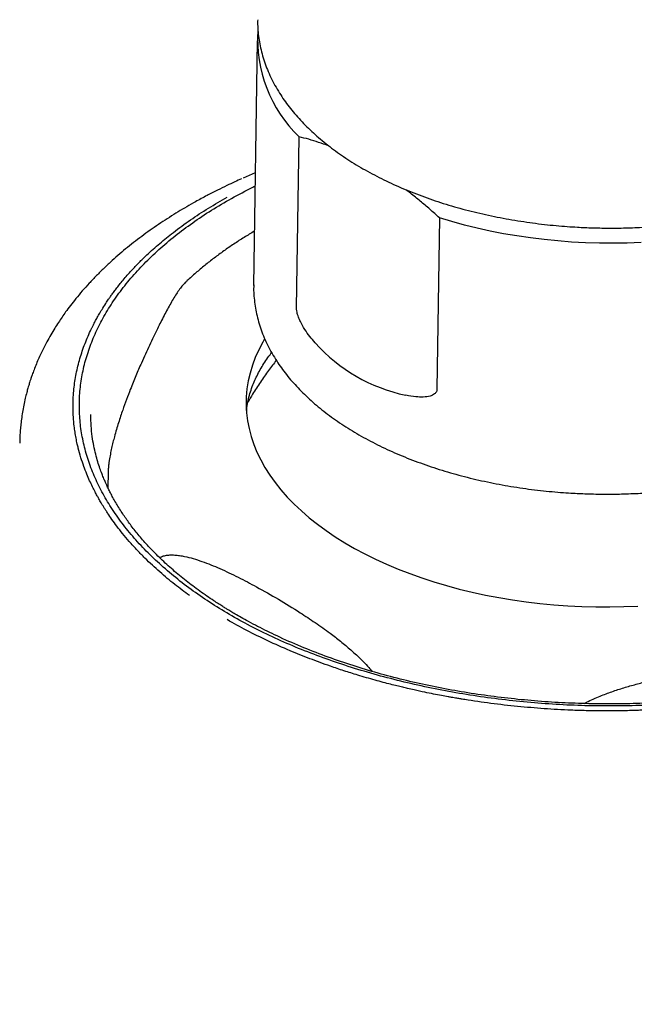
# Model space of a CAD drawing. Header units: millimetres. Extents: x 8 to 1762, y 12 to 2754.
# Tile 9 of 38: x 1279 to 1301, y 1124 to 1158. Entities that reach past the tile are written whole.
import ezdxf

# ---------------------------------------------------------------- set-up
doc = ezdxf.new("R2010")
doc.units = ezdxf.units.MM

msp = doc.modelspace()

# ---------------------------------------------------------------- linework, layer by layer
at = {"color": 7, "linetype": 'Continuous', "lineweight": 30}
for p, q in [((1287.5, 1157.116), (1287.373, 1148.675)), ((1288.855, 1147.888), (1288.944, 1153.806)), ((1287.431, 1152.559), (1287.008, 1152.38)), ((1293.792, 1151.007), (1293.703, 1145.09)), ((1281.748, 1144.21), (1281.749, 1144.224)), ((1279.303, 1143.234), (1279.304, 1143.244)), ((1282.347, 1142.227), (1282.339, 1141.693))]:
    msp.add_line(p, q, dxfattribs=at)
at = {"color": 7, "linetype": 'Continuous', "lineweight": 30, "flags": 128}
for points in [[(1300.754, 1150.155), (1300.276, 1150.137), (1299.796, 1150.129), (1299.316, 1150.133), (1298.836, 1150.148), (1298.357, 1150.173), (1297.879, 1150.209), (1297.405, 1150.256), (1296.934, 1150.314), (1296.467, 1150.382), (1296.004, 1150.461), (1295.548, 1150.55), (1295.097, 1150.649), (1294.654, 1150.759), (1294.219, 1150.878), (1293.792, 1151.007)], [(1287.751, 1146.828), (1287.687, 1146.718), (1287.549, 1146.455), (1287.43, 1146.19), (1287.33, 1145.922), (1287.248, 1145.651), (1287.186, 1145.379), (1287.142, 1145.105), (1287.118, 1144.831), (1287.113, 1144.556), (1287.128, 1144.28), (1287.162, 1144.006), (1287.215, 1143.732), (1287.287, 1143.459), (1287.378, 1143.188), (1287.488, 1142.918), (1287.617, 1142.652), (1287.764, 1142.388), (1287.929, 1142.128), (1288.113, 1141.871), (1288.314, 1141.619), (1288.532, 1141.371), (1288.768, 1141.128), (1289.02, 1140.891), (1289.289, 1140.659), (1289.573, 1140.433), (1289.873, 1140.213), (1290.188, 1140.001), (1290.517, 1139.795), (1290.86, 1139.597), (1291.216, 1139.407), (1291.585, 1139.225), (1291.967, 1139.051), (1292.36, 1138.886), (1292.764, 1138.729), (1293.178, 1138.582), (1293.602, 1138.444), (1294.035, 1138.316), (1294.477, 1138.197), (1294.926, 1138.089), (1295.382, 1137.99), (1295.844, 1137.902), (1296.312, 1137.825), (1296.784, 1137.757), (1297.261, 1137.701), (1297.741, 1137.655), (1298.223, 1137.62), (1298.707, 1137.596), (1299.192, 1137.583), (1299.677, 1137.581), (1300.161, 1137.59), (1300.644, 1137.609)]]:
    msp.add_lwpolyline(points, dxfattribs=at)
at = {"color": 7, "linetype": 'Continuous', "lineweight": 30}
msp.add_arc((1292.144, 1157.157), 4.634, 176.0302, 226.3135, dxfattribs=at)
msp.add_ellipse((1299.546, 1160.148), major_axis=(8.706, 14.566), ratio=0.577335, start_param=2.964303, end_param=3.336419, dxfattribs=at)
for points, knots in [([(1300.115, 1198.075), (1299.623, 1198.081), (1298.929, 1198.091), (1297.899, 1198.097), (1297.011, 1198.1), (1295.95, 1198.099), (1294.832, 1198.091), (1293.66, 1198.078), (1292.447, 1198.057), (1291.204, 1198.028), (1289.936, 1197.992), (1288.65, 1197.948), (1287.348, 1197.895), (1286.034, 1197.834), (1284.709, 1197.764), (1283.377, 1197.685), (1282.038, 1197.598), (1280.693, 1197.502), (1279.344, 1197.397), (1277.992, 1197.283), (1276.638, 1197.161), (1275.281, 1197.029), (1273.924, 1196.888), (1272.566, 1196.738), (1271.208, 1196.579), (1269.85, 1196.412), (1268.494, 1196.235), (1267.139, 1196.049), (1265.785, 1195.854), (1264.434, 1195.65), (1263.086, 1195.437), (1261.74, 1195.215), (1260.397, 1194.984), (1259.058, 1194.744), (1257.722, 1194.496), (1256.39, 1194.238), (1255.063, 1193.971), (1253.74, 1193.696), (1252.422, 1193.412), (1251.109, 1193.119), (1249.802, 1192.817), (1248.499, 1192.506), (1247.203, 1192.187), (1245.912, 1191.859), (1244.628, 1191.522), (1243.35, 1191.177), (1242.079, 1190.823), (1240.814, 1190.461), (1239.557, 1190.09), (1238.306, 1189.711), (1237.063, 1189.324), (1235.828, 1188.928), (1234.601, 1188.524), (1233.381, 1188.111), (1232.17, 1187.691), (1230.967, 1187.262), (1229.773, 1186.825), (1228.587, 1186.38), (1227.41, 1185.927), (1226.243, 1185.467), (1225.084, 1184.998), (1223.935, 1184.522), (1222.796, 1184.038), (1221.666, 1183.546), (1220.546, 1183.046), (1219.436, 1182.54), (1218.337, 1182.025), (1217.248, 1181.503), (1216.169, 1180.974), (1215.101, 1180.437), (1214.044, 1179.893), (1212.998, 1179.342), (1211.963, 1178.784), (1210.94, 1178.219), (1209.928, 1177.647), (1208.927, 1177.068), (1207.938, 1176.482), (1206.961, 1175.89), (1205.996, 1175.291), (1205.044, 1174.685), (1204.103, 1174.072), (1203.175, 1173.454), (1202.259, 1172.829), (1201.356, 1172.197), (1200.466, 1171.559), (1199.589, 1170.916), (1198.725, 1170.266), (1197.874, 1169.61), (1197.036, 1168.948), (1196.211, 1168.28), (1195.4, 1167.607), (1194.603, 1166.928), (1193.82, 1166.244), (1193.05, 1165.554), (1192.294, 1164.858), (1191.553, 1164.157), (1190.825, 1163.451), (1190.112, 1162.74), (1189.413, 1162.024), (1188.729, 1161.303), (1188.06, 1160.577), (1187.405, 1159.846), (1186.764, 1159.111), (1186.139, 1158.371), (1185.529, 1157.626), (1184.933, 1156.877), (1184.353, 1156.124), (1183.788, 1155.367), (1183.239, 1154.605), (1182.705, 1153.839), (1182.186, 1153.07), (1181.683, 1152.296), (1181.196, 1151.519), (1180.724, 1150.738), (1180.268, 1149.954), (1179.828, 1149.166), (1179.404, 1148.375), (1178.996, 1147.581), (1178.604, 1146.783), (1178.228, 1145.983), (1177.868, 1145.18), (1177.525, 1144.373), (1177.198, 1143.564), (1176.887, 1142.753), (1176.593, 1141.938), (1176.315, 1141.122), (1176.054, 1140.303), (1175.809, 1139.481), (1175.581, 1138.658), (1175.37, 1137.833), (1175.175, 1137.005), (1174.997, 1136.176), (1174.836, 1135.345), (1174.692, 1134.512), (1174.565, 1133.678), (1174.455, 1132.842), (1174.362, 1132.005), (1174.286, 1131.167), (1174.226, 1130.331), (1174.201, 1129.774), (1174.188, 1129.497)], [0, 0, 0, 0, 0.007609, 0.010745, 0.015947, 0.021359, 0.027173, 0.033248, 0.039526, 0.045963, 0.052526, 0.05919, 0.065938, 0.072757, 0.079634, 0.086563, 0.093535, 0.100545, 0.107588, 0.11466, 0.121759, 0.128881, 0.136025, 0.143187, 0.150366, 0.157561, 0.16477, 0.171992, 0.179225, 0.18647, 0.193726, 0.20099, 0.208263, 0.215545, 0.222834, 0.230129, 0.237432, 0.244741, 0.252055, 0.259375, 0.2667, 0.27403, 0.281364, 0.288703, 0.296046, 0.303392, 0.310742, 0.318096, 0.325453, 0.332812, 0.340175, 0.347541, 0.354909, 0.36228, 0.369653, 0.377029, 0.384407, 0.391787, 0.399169, 0.406553, 0.413939, 0.421326, 0.428715, 0.436106, 0.443499, 0.450893, 0.458288, 0.465685, 0.473083, 0.480483, 0.487884, 0.495286, 0.502689, 0.510093, 0.517499, 0.524905, 0.532313, 0.539721, 0.54713, 0.554541, 0.561952, 0.569364, 0.576776, 0.58419, 0.591604, 0.599019, 0.606435, 0.613851, 0.621268, 0.628685, 0.636103, 0.643521, 0.65094, 0.658359, 0.665779, 0.673199, 0.680619, 0.68804, 0.695461, 0.702882, 0.710304, 0.717725, 0.725147, 0.732569, 0.739991, 0.747413, 0.754835, 0.762257, 0.769679, 0.777101, 0.784524, 0.791946, 0.799368, 0.80679, 0.814212, 0.821635, 0.829057, 0.83648, 0.843903, 0.851326, 0.85875, 0.866174, 0.873599, 0.881024, 0.88845, 0.895878, 0.903306, 0.910736, 0.918167, 0.925601, 0.933036, 0.940473, 0.947913, 0.955355, 0.962801, 0.970249, 0.977702, 0.985158, 0.992618, 1, 1, 1, 1]), ([(1300.102, 1197.207), (1299.613, 1197.214), (1298.924, 1197.223), (1297.903, 1197.23), (1297.024, 1197.232), (1295.973, 1197.23), (1294.868, 1197.223), (1293.708, 1197.209), (1292.508, 1197.188), (1291.278, 1197.16), (1290.025, 1197.123), (1288.752, 1197.079), (1287.465, 1197.026), (1286.165, 1196.965), (1284.855, 1196.895), (1283.538, 1196.816), (1282.213, 1196.729), (1280.884, 1196.633), (1279.55, 1196.528), (1278.213, 1196.415), (1276.874, 1196.292), (1275.533, 1196.161), (1274.192, 1196.02), (1272.849, 1195.871), (1271.507, 1195.712), (1270.166, 1195.545), (1268.825, 1195.368), (1267.486, 1195.183), (1266.149, 1194.988), (1264.814, 1194.785), (1263.482, 1194.573), (1262.152, 1194.351), (1260.826, 1194.121), (1259.504, 1193.882), (1258.185, 1193.634), (1256.87, 1193.377), (1255.56, 1193.112), (1254.254, 1192.837), (1252.953, 1192.554), (1251.658, 1192.262), (1250.367, 1191.961), (1249.083, 1191.652), (1247.804, 1191.334), (1246.531, 1191.007), (1245.265, 1190.672), (1244.005, 1190.328), (1242.752, 1189.976), (1241.505, 1189.615), (1240.266, 1189.246), (1239.034, 1188.869), (1237.81, 1188.483), (1236.594, 1188.09), (1235.385, 1187.688), (1234.184, 1187.277), (1232.992, 1186.859), (1231.809, 1186.433), (1230.634, 1185.999), (1229.467, 1185.556), (1228.31, 1185.106), (1227.162, 1184.649), (1226.024, 1184.183), (1224.895, 1183.71), (1223.776, 1183.229), (1222.666, 1182.74), (1221.567, 1182.245), (1220.478, 1181.741), (1219.399, 1181.231), (1218.33, 1180.713), (1217.273, 1180.187), (1216.226, 1179.655), (1215.19, 1179.116), (1214.166, 1178.569), (1213.152, 1178.016), (1212.15, 1177.455), (1211.16, 1176.888), (1210.181, 1176.315), (1209.214, 1175.734), (1208.259, 1175.147), (1207.317, 1174.554), (1206.386, 1173.954), (1205.468, 1173.348), (1204.562, 1172.735), (1203.669, 1172.116), (1202.789, 1171.492), (1201.922, 1170.861), (1201.067, 1170.224), (1200.226, 1169.581), (1199.398, 1168.933), (1198.584, 1168.279), (1197.783, 1167.619), (1196.995, 1166.954), (1196.221, 1166.283), (1195.461, 1165.607), (1194.715, 1164.926), (1193.983, 1164.239), (1193.265, 1163.548), (1192.561, 1162.851), (1191.872, 1162.15), (1191.197, 1161.443), (1190.536, 1160.732), (1189.89, 1160.016), (1189.259, 1159.296), (1188.643, 1158.571), (1188.041, 1157.842), (1187.454, 1157.108), (1186.883, 1156.37), (1186.327, 1155.629), (1185.786, 1154.883), (1185.26, 1154.133), (1184.749, 1153.379), (1184.254, 1152.621), (1183.775, 1151.86), (1183.311, 1151.095), (1182.863, 1150.327), (1182.431, 1149.555), (1182.014, 1148.78), (1181.613, 1148.002), (1181.229, 1147.221), (1180.86, 1146.437), (1180.508, 1145.649), (1180.171, 1144.859), (1179.851, 1144.066), (1179.548, 1143.271), (1179.26, 1142.473), (1178.989, 1141.672), (1178.735, 1140.869), (1178.497, 1140.064), (1178.275, 1139.257), (1178.071, 1138.448), (1177.882, 1137.636), (1177.711, 1136.823), (1177.557, 1136.008), (1177.419, 1135.191), (1177.298, 1134.373), (1177.194, 1133.553), (1177.109, 1132.732), (1177.055, 1132.138), (1177.035, 1131.818), (1177.032, 1131.772)], [0, 0, 0, 0, 0.007803, 0.011007, 0.016323, 0.021851, 0.027789, 0.033992, 0.040403, 0.046975, 0.053675, 0.060479, 0.067369, 0.07433, 0.081351, 0.088424, 0.095541, 0.102697, 0.109887, 0.117107, 0.124353, 0.131623, 0.138915, 0.146225, 0.153553, 0.160897, 0.168255, 0.175626, 0.18301, 0.190404, 0.197809, 0.205223, 0.212646, 0.220077, 0.227516, 0.234962, 0.242414, 0.249872, 0.257337, 0.264806, 0.272281, 0.27976, 0.287244, 0.294731, 0.302223, 0.309719, 0.317218, 0.32472, 0.332226, 0.339734, 0.347245, 0.354759, 0.362276, 0.369794, 0.377315, 0.384839, 0.392364, 0.399891, 0.40742, 0.414951, 0.422483, 0.430018, 0.437553, 0.44509, 0.452629, 0.460169, 0.46771, 0.475252, 0.482796, 0.490341, 0.497887, 0.505434, 0.512982, 0.520531, 0.528081, 0.535632, 0.543184, 0.550737, 0.55829, 0.565845, 0.5734, 0.580957, 0.588514, 0.596072, 0.603631, 0.611191, 0.618751, 0.626313, 0.633875, 0.641438, 0.649002, 0.656567, 0.664133, 0.671699, 0.679267, 0.686835, 0.694405, 0.701976, 0.709547, 0.71712, 0.724694, 0.732269, 0.739845, 0.747422, 0.755001, 0.762581, 0.770162, 0.777745, 0.78533, 0.792916, 0.800504, 0.808093, 0.815684, 0.823277, 0.830873, 0.83847, 0.846069, 0.853671, 0.861275, 0.868882, 0.876491, 0.884104, 0.891719, 0.899337, 0.906958, 0.914582, 0.92221, 0.929842, 0.937477, 0.945117, 0.95276, 0.960408, 0.96806, 0.975716, 0.983377, 0.991043, 0.998714, 1, 1, 1, 1]), ([(1287.512, 1157.846), (1287.512, 1157.815), (1287.508, 1157.694), (1287.52, 1157.483), (1287.548, 1157.212), (1287.595, 1156.939), (1287.659, 1156.667), (1287.743, 1156.394), (1287.845, 1156.121), (1287.966, 1155.849), (1288.106, 1155.578), (1288.26, 1155.318), (1288.425, 1155.07), (1288.599, 1154.835), (1288.787, 1154.603), (1288.989, 1154.376), (1289.205, 1154.153), (1289.434, 1153.936), (1289.677, 1153.723), (1289.932, 1153.516), (1290.199, 1153.314), (1290.478, 1153.119), (1290.768, 1152.93), (1291.07, 1152.747), (1291.382, 1152.571), (1291.705, 1152.401), (1292.037, 1152.239), (1292.378, 1152.084), (1292.728, 1151.936), (1293.087, 1151.795), (1293.453, 1151.662), (1293.827, 1151.537), (1294.208, 1151.42), (1294.595, 1151.311), (1294.987, 1151.21), (1295.385, 1151.117), (1295.786, 1151.033), (1296.192, 1150.957), (1296.599, 1150.89), (1297.008, 1150.831), (1297.415, 1150.781), (1297.814, 1150.74), (1298.194, 1150.709), (1298.524, 1150.688), (1298.818, 1150.673), (1299.101, 1150.662), (1299.299, 1150.658), (1299.404, 1150.656)], [0, 0, 0, 0, 0.008064, 0.031563, 0.055227, 0.079081, 0.103147, 0.127443, 0.151981, 0.176768, 0.201803, 0.227078, 0.249919, 0.272828, 0.295792, 0.318804, 0.341853, 0.364931, 0.38803, 0.411143, 0.434263, 0.457386, 0.480506, 0.503619, 0.526724, 0.549817, 0.572896, 0.595961, 0.61901, 0.642041, 0.665053, 0.688044, 0.711012, 0.733952, 0.756861, 0.779732, 0.802554, 0.825311, 0.847977, 0.870506, 0.89281, 0.914694, 0.935644, 0.954464, 0.968026, 0.983148, 1, 1, 1, 1]), ([(1299.404, 1150.656), (1299.561, 1150.655), (1299.782, 1150.653), (1300.107, 1150.657), (1300.382, 1150.664), (1300.711, 1150.677), (1301.055, 1150.697), (1301.415, 1150.723), (1301.784, 1150.757), (1302.16, 1150.799), (1302.541, 1150.849), (1302.923, 1150.907), (1303.307, 1150.973), (1303.689, 1151.047), (1304.07, 1151.129), (1304.448, 1151.22), (1304.823, 1151.318), (1305.192, 1151.425), (1305.557, 1151.54), (1305.915, 1151.662), (1306.267, 1151.792), (1306.611, 1151.93), (1306.947, 1152.076), (1307.275, 1152.228), (1307.594, 1152.388), (1307.903, 1152.555), (1308.203, 1152.729), (1308.492, 1152.909), (1308.77, 1153.096), (1309.037, 1153.29), (1309.293, 1153.489), (1309.536, 1153.695), (1309.767, 1153.906), (1309.985, 1154.123), (1310.19, 1154.345), (1310.381, 1154.572), (1310.559, 1154.805), (1310.722, 1155.041), (1310.871, 1155.282), (1311.005, 1155.527), (1311.124, 1155.776), (1311.227, 1156.029), (1311.315, 1156.284), (1311.387, 1156.543), (1311.443, 1156.804), (1311.482, 1157.068), (1311.503, 1157.296), (1311.505, 1157.435), (1311.506, 1157.486)], [0, 0, 0, 0, 0.025324, 0.035471, 0.05233, 0.069815, 0.088558, 0.10811, 0.128288, 0.148948, 0.169987, 0.191329, 0.212917, 0.234707, 0.256666, 0.278766, 0.300986, 0.323309, 0.34572, 0.368208, 0.390763, 0.413377, 0.436044, 0.458757, 0.481512, 0.504304, 0.52713, 0.549987, 0.57287, 0.595776, 0.618702, 0.641644, 0.664598, 0.687562, 0.710532, 0.733505, 0.756477, 0.779447, 0.802414, 0.825378, 0.848344, 0.871318, 0.89431, 0.917333, 0.940404, 0.963545, 0.986779, 1, 1, 1, 1]), ([(1289.975, 1153.486), (1289.969, 1153.488), (1289.849, 1153.536), (1289.617, 1153.614), (1289.279, 1153.721), (1289.056, 1153.777), (1288.944, 1153.806)], [0, 0, 0, 0, 0.01665, 0.343369, 0.671476, 1, 1, 1, 1]), ([(1286.951, 1152.355), (1286.874, 1152.321), (1286.703, 1152.244), (1286.427, 1152.113), (1286.107, 1151.956), (1285.745, 1151.771), (1285.496, 1151.635), (1285.364, 1151.562)], [0, 0, 0, 0, 0.139947, 0.309904, 0.509886, 0.739912, 1, 1, 1, 1]), ([(1286.611, 1151.679), (1286.85, 1151.811), (1287.114, 1151.957), (1287.398, 1152.09), (1287.424, 1152.102)], [0, 0, 0, 0, 0.90759, 1, 1, 1, 1]), ([(1293.792, 1151.007), (1293.682, 1151.107), (1293.462, 1151.305), (1293.127, 1151.588), (1292.848, 1151.814), (1292.68, 1151.94), (1292.626, 1151.981)], [0, 0, 0, 0, 0.286859, 0.574065, 0.86242, 1, 1, 1, 1]), ([(1285.153, 1137.978), (1285.069, 1138.039), (1284.896, 1138.164), (1284.642, 1138.36), (1284.385, 1138.567), (1284.127, 1138.788), (1283.869, 1139.021), (1283.612, 1139.267), (1283.343, 1139.542), (1283.086, 1139.825), (1282.85, 1140.106), (1282.653, 1140.358), (1282.484, 1140.589), (1282.36, 1140.769), (1282.272, 1140.904), (1282.212, 1140.998), (1282.158, 1141.086), (1282.109, 1141.167), (1282.066, 1141.241), (1282.019, 1141.323), (1281.962, 1141.425), (1281.888, 1141.563), (1281.8, 1141.737), (1281.704, 1141.942), (1281.603, 1142.177), (1281.501, 1142.442), (1281.401, 1142.741), (1281.329, 1142.998), (1281.284, 1143.189), (1281.259, 1143.303), (1281.238, 1143.407), (1281.219, 1143.51), (1281.202, 1143.613), (1281.188, 1143.715), (1281.165, 1143.888), (1281.143, 1144.129), (1281.131, 1144.437), (1281.136, 1144.739), (1281.161, 1145.114), (1281.225, 1145.564), (1281.347, 1146.087), (1281.516, 1146.604), (1281.665, 1146.961), (1281.757, 1147.156), (1281.776, 1147.194), (1281.793, 1147.23), (1281.814, 1147.272), (1281.838, 1147.321), (1281.867, 1147.376), (1281.91, 1147.459), (1281.973, 1147.575), (1282.06, 1147.727), (1282.168, 1147.905), (1282.277, 1148.074), (1282.373, 1148.217), (1282.451, 1148.328), (1282.531, 1148.438), (1282.627, 1148.565), (1282.738, 1148.707), (1282.866, 1148.864), (1283.007, 1149.028), (1283.149, 1149.185), (1283.284, 1149.33), (1283.414, 1149.464), (1283.547, 1149.596), (1283.779, 1149.818), (1284.122, 1150.125), (1284.623, 1150.53), (1285.182, 1150.938), (1285.799, 1151.344), (1286.238, 1151.596), (1286.455, 1151.721)], [0, 0, 0, 0, 0.015297, 0.031278, 0.04795, 0.065322, 0.083401, 0.102193, 0.121704, 0.145259, 0.164966, 0.183059, 0.199505, 0.214275, 0.221334, 0.227923, 0.23404, 0.239681, 0.244845, 0.249527, 0.256625, 0.26613, 0.278059, 0.292429, 0.308194, 0.326151, 0.346314, 0.368693, 0.377744, 0.384698, 0.391613, 0.398489, 0.405326, 0.412122, 0.418878, 0.439725, 0.460164, 0.480187, 0.499785, 0.534955, 0.570037, 0.604999, 0.639802, 0.643328, 0.645308, 0.647758, 0.650677, 0.654063, 0.657917, 0.662236, 0.671361, 0.682039, 0.694257, 0.709041, 0.718018, 0.724848, 0.732831, 0.74196, 0.752357, 0.763906, 0.776588, 0.789, 0.79923, 0.809422, 0.819577, 0.829694, 0.861236, 0.892382, 0.928912, 0.964804, 1, 1, 1, 1]), ([(1312.008, 1137.017), (1311.766, 1136.886), (1311.283, 1136.626), (1310.51, 1136.265), (1309.706, 1135.93), (1308.87, 1135.622), (1308.004, 1135.341), (1307.11, 1135.088), (1306.191, 1134.864), (1305.249, 1134.67), (1304.288, 1134.506), (1303.311, 1134.373), (1302.321, 1134.271), (1301.323, 1134.201), (1300.321, 1134.163), (1299.319, 1134.157), (1298.317, 1134.183), (1297.316, 1134.243), (1296.319, 1134.335), (1295.33, 1134.459), (1294.355, 1134.613), (1293.395, 1134.797), (1292.451, 1135.011), (1291.529, 1135.254), (1290.633, 1135.524), (1289.763, 1135.821), (1288.922, 1136.145), (1288.114, 1136.494), (1287.346, 1136.867), (1286.617, 1137.264), (1285.928, 1137.684), (1285.279, 1138.126), (1284.672, 1138.589), (1284.109, 1139.071), (1283.595, 1139.569), (1283.131, 1140.081), (1282.719, 1140.606), (1282.359, 1141.142), (1282.052, 1141.688), (1281.799, 1142.244), (1281.601, 1142.807), (1281.458, 1143.375), (1281.372, 1143.947), (1281.343, 1144.519), (1281.37, 1145.091), (1281.455, 1145.66), (1281.598, 1146.226), (1281.796, 1146.785), (1282.048, 1147.335), (1282.354, 1147.876), (1282.713, 1148.406), (1283.123, 1148.924), (1283.583, 1149.427), (1284.093, 1149.915), (1284.652, 1150.387), (1285.259, 1150.84), (1285.908, 1151.274), (1286.377, 1151.544), (1286.611, 1151.679)], [0, 0, 0, 0, 0.017938, 0.035799, 0.05364, 0.071473, 0.089259, 0.10707, 0.124961, 0.142823, 0.160673, 0.178565, 0.196497, 0.214337, 0.232138, 0.249958, 0.267666, 0.28544, 0.303339, 0.321267, 0.339082, 0.356928, 0.374859, 0.392776, 0.410614, 0.428427, 0.446341, 0.464215, 0.481969, 0.499661, 0.517445, 0.535242, 0.553109, 0.571074, 0.588967, 0.606798, 0.624623, 0.642464, 0.660273, 0.678107, 0.696019, 0.713907, 0.731777, 0.749685, 0.767544, 0.785406, 0.80333, 0.82125, 0.839055, 0.856867, 0.874741, 0.892622, 0.910447, 0.928269, 0.946218, 0.964181, 0.982089, 1, 1, 1, 1]), ([(1285.366, 1151.563), (1285.164, 1151.448), (1284.751, 1151.212), (1284.156, 1150.831), (1283.572, 1150.423), (1283.012, 1149.991), (1282.56, 1149.604), (1282.207, 1149.276), (1281.942, 1149.014), (1281.69, 1148.75), (1281.454, 1148.486), (1281.238, 1148.229), (1281.048, 1147.987), (1280.889, 1147.774), (1280.753, 1147.581), (1280.627, 1147.394), (1280.497, 1147.19), (1280.361, 1146.964), (1280.241, 1146.749), (1280.135, 1146.546), (1280.044, 1146.362), (1279.954, 1146.167), (1279.867, 1145.966), (1279.79, 1145.772), (1279.728, 1145.606), (1279.682, 1145.474), (1279.65, 1145.374), (1279.624, 1145.293), (1279.601, 1145.216), (1279.57, 1145.113), (1279.53, 1144.966), (1279.48, 1144.768), (1279.431, 1144.541), (1279.388, 1144.303), (1279.353, 1144.068), (1279.327, 1143.844), (1279.308, 1143.634), (1279.296, 1143.437), (1279.293, 1143.305), (1279.291, 1143.243)], [0, 0, 0, 0, 0.0552806, 0.1132905, 0.1724056, 0.2322277, 0.2925771, 0.3261316, 0.3593786, 0.3923239, 0.4249723, 0.4567255, 0.485648, 0.5115124, 0.5320551, 0.5530915, 0.5761549, 0.6012657, 0.6287452, 0.6480922, 0.6685161, 0.6900229, 0.7126229, 0.7348291, 0.7537003, 0.7671176, 0.7780131, 0.7863795, 0.7936218, 0.8034316, 0.8204577, 0.842228, 0.8687399, 0.8954578, 0.9205841, 0.943572, 0.9644498, 0.9832496, 1, 1, 1, 1]), ([(1287.401, 1150.549), (1287.282, 1150.478), (1287.039, 1150.333), (1286.687, 1150.105), (1286.341, 1149.867), (1286.007, 1149.622), (1285.684, 1149.369), (1285.375, 1149.108), (1285.149, 1148.909), (1285.031, 1148.794), (1285.008, 1148.772)], [0, 0, 0, 0, 0.13404, 0.272616, 0.411265, 0.549935, 0.688567, 0.827096, 0.965452, 1, 1, 1, 1]), ([(1285.023, 1148.787), (1285.019, 1148.783), (1284.994, 1148.763), (1284.934, 1148.697), (1284.841, 1148.583), (1284.731, 1148.425), (1284.62, 1148.249), (1284.469, 1147.993), (1284.278, 1147.642), (1284.032, 1147.157), (1283.771, 1146.612), (1283.523, 1146.067), (1283.304, 1145.557), (1283.132, 1145.137), (1282.981, 1144.742), (1282.868, 1144.432), (1282.776, 1144.162), (1282.704, 1143.939), (1282.632, 1143.704), (1282.569, 1143.478), (1282.513, 1143.264), (1282.465, 1143.063), (1282.421, 1142.853), (1282.389, 1142.666), (1282.367, 1142.507), (1282.352, 1142.366), (1282.349, 1142.278), (1282.347, 1142.227)], [0, 0, 0, 0, 0.005193, 0.028641, 0.06836, 0.108226, 0.148389, 0.188609, 0.27026, 0.352085, 0.449282, 0.546634, 0.613731, 0.68094, 0.72785, 0.774878, 0.801116, 0.827408, 0.853944, 0.880616, 0.900352, 0.920243, 0.940006, 0.960253, 0.971994, 0.984009, 1, 1, 1, 1]), ([(1287.375, 1148.692), (1287.374, 1148.651), (1287.37, 1148.521), (1287.382, 1148.3), (1287.41, 1148.029), (1287.457, 1147.757), (1287.522, 1147.484), (1287.605, 1147.211), (1287.707, 1146.938), (1287.828, 1146.666), (1287.968, 1146.395), (1288.122, 1146.136), (1288.287, 1145.888), (1288.461, 1145.653), (1288.649, 1145.421), (1288.851, 1145.194), (1289.067, 1144.971), (1289.297, 1144.753), (1289.539, 1144.541), (1289.794, 1144.333), (1290.061, 1144.132), (1290.34, 1143.937), (1290.631, 1143.747), (1290.932, 1143.564), (1291.245, 1143.388), (1291.567, 1143.219), (1291.899, 1143.056), (1292.241, 1142.901), (1292.591, 1142.753), (1292.949, 1142.613), (1293.316, 1142.48), (1293.69, 1142.355), (1294.07, 1142.238), (1294.457, 1142.128), (1294.85, 1142.027), (1295.247, 1141.935), (1295.649, 1141.85), (1296.054, 1141.774), (1296.462, 1141.707), (1296.87, 1141.648), (1297.277, 1141.599), (1297.677, 1141.558), (1298.057, 1141.526), (1298.386, 1141.505), (1298.681, 1141.491), (1298.963, 1141.48), (1299.162, 1141.476), (1299.267, 1141.474)], [0, 0, 0, 0, 0.010529, 0.033969, 0.057575, 0.08137, 0.105376, 0.129611, 0.154089, 0.178814, 0.203786, 0.228998, 0.251783, 0.274635, 0.297542, 0.320497, 0.343489, 0.366509, 0.389551, 0.412606, 0.435669, 0.458734, 0.481797, 0.504853, 0.5279, 0.550935, 0.573958, 0.596965, 0.619957, 0.642931, 0.665886, 0.68882, 0.71173, 0.734613, 0.757465, 0.780279, 0.803044, 0.825745, 0.848355, 0.870828, 0.893076, 0.914906, 0.935804, 0.954577, 0.968105, 0.98319, 1, 1, 1, 1]), ([(1299.267, 1141.474), (1299.424, 1141.473), (1299.644, 1141.471), (1299.969, 1141.475), (1300.245, 1141.482), (1300.573, 1141.495), (1300.918, 1141.514), (1301.277, 1141.541), (1301.646, 1141.575), (1302.022, 1141.617), (1302.403, 1141.666), (1302.786, 1141.724), (1303.169, 1141.79), (1303.552, 1141.864), (1303.933, 1141.947), (1304.311, 1142.037), (1304.685, 1142.136), (1305.055, 1142.243), (1305.419, 1142.357), (1305.777, 1142.48), (1306.129, 1142.61), (1306.473, 1142.748), (1306.81, 1142.893), (1307.137, 1143.046), (1307.456, 1143.206), (1307.766, 1143.373), (1308.065, 1143.546), (1308.354, 1143.727), (1308.633, 1143.914), (1308.9, 1144.107), (1309.155, 1144.307), (1309.399, 1144.512), (1309.629, 1144.724), (1309.847, 1144.941), (1310.052, 1145.163), (1310.244, 1145.39), (1310.421, 1145.622), (1310.584, 1145.859), (1310.733, 1146.1), (1310.867, 1146.345), (1310.986, 1146.594), (1311.089, 1146.846), (1311.177, 1147.102), (1311.249, 1147.361), (1311.305, 1147.622), (1311.344, 1147.886), (1311.366, 1148.116), (1311.368, 1148.258), (1311.368, 1148.311)], [0, 0, 0, 0, 0.025307, 0.035448, 0.052295, 0.069768, 0.088499, 0.108037, 0.128202, 0.148848, 0.169873, 0.1912, 0.212774, 0.23455, 0.256494, 0.278579, 0.300784, 0.323092, 0.345488, 0.367961, 0.390501, 0.4131, 0.435751, 0.458449, 0.481189, 0.503966, 0.526777, 0.549618, 0.572486, 0.595377, 0.618287, 0.641213, 0.664153, 0.687101, 0.710056, 0.733013, 0.75597, 0.778924, 0.801876, 0.824825, 0.847776, 0.870734, 0.89371, 0.916718, 0.939773, 0.962899, 0.986117, 1, 1, 1, 1]), ([(1289.494, 1146.697), (1289.432, 1146.768), (1289.309, 1146.91), (1289.138, 1147.149), (1289.009, 1147.377), (1288.93, 1147.555), (1288.892, 1147.667), (1288.868, 1147.758), (1288.856, 1147.834), (1288.855, 1147.876), (1288.855, 1147.888)], [0, 0, 0, 0, 0.223977, 0.448046, 0.669933, 0.785386, 0.843907, 0.902247, 0.972047, 1, 1, 1, 1]), ([(1287.126, 1144.357), (1287.133, 1144.413), (1287.148, 1144.548), (1287.194, 1144.764), (1287.26, 1145.003), (1287.342, 1145.234), (1287.436, 1145.454), (1287.541, 1145.665), (1287.659, 1145.874), (1287.792, 1146.08), (1287.904, 1146.241), (1287.976, 1146.332), (1287.995, 1146.356)], [0, 0, 0, 0, 0.083934, 0.204157, 0.324202, 0.443684, 0.549827, 0.654785, 0.7587, 0.861727, 0.96402, 1, 1, 1, 1]), ([(1288.154, 1146.092), (1288.066, 1145.977), (1287.877, 1145.73), (1287.605, 1145.34), (1287.366, 1144.976), (1287.228, 1144.743), (1287.174, 1144.652)], [0, 0, 0, 0, 0.25043, 0.533952, 0.817687, 1, 1, 1, 1]), ([(1293.703, 1145.09), (1293.699, 1145.06), (1293.689, 1144.995), (1293.627, 1144.93), (1293.551, 1144.884), (1293.423, 1144.839), (1293.232, 1144.815), (1292.949, 1144.827), (1292.749, 1144.864), (1292.633, 1144.885)], [0, 0, 0, 0, 0.07334, 0.162685, 0.237697, 0.312907, 0.515775, 0.71955, 1, 1, 1, 1]), ([(1311.809, 1137.037), (1311.616, 1136.933), (1311.242, 1136.73), (1310.668, 1136.453), (1310.111, 1136.205), (1309.573, 1135.985), (1309.059, 1135.79), (1308.572, 1135.62), (1308.101, 1135.466), (1307.651, 1135.33), (1307.227, 1135.21), (1306.839, 1135.108), (1306.473, 1135.017), (1305.956, 1134.897), (1305.267, 1134.753), (1304.395, 1134.599), (1303.5, 1134.471), (1302.584, 1134.368), (1301.654, 1134.293), (1300.716, 1134.246), (1299.775, 1134.227), (1298.834, 1134.237), (1297.895, 1134.275), (1296.96, 1134.342), (1296.031, 1134.436), (1295.111, 1134.558), (1294.203, 1134.707), (1293.31, 1134.882), (1292.427, 1135.086), (1291.553, 1135.32), (1290.689, 1135.585), (1289.836, 1135.881), (1288.995, 1136.211), (1288.334, 1136.503), (1287.842, 1136.739), (1287.513, 1136.905), (1287.211, 1137.064), (1286.954, 1137.207), (1286.751, 1137.324), (1286.609, 1137.408), (1286.505, 1137.47), (1286.411, 1137.527), (1286.296, 1137.599), (1286.155, 1137.689), (1285.971, 1137.808), (1285.752, 1137.956), (1285.51, 1138.126), (1285.191, 1138.361), (1284.804, 1138.666), (1284.369, 1139.044), (1283.97, 1139.426), (1283.619, 1139.799), (1283.315, 1140.157), (1283.053, 1140.497), (1282.858, 1140.78), (1282.713, 1141.007), (1282.608, 1141.183), (1282.513, 1141.351), (1282.431, 1141.506), (1282.36, 1141.647), (1282.303, 1141.768), (1282.25, 1141.885), (1282.195, 1142.014), (1282.13, 1142.176), (1282.059, 1142.37), (1281.985, 1142.597), (1281.913, 1142.857), (1281.847, 1143.15), (1281.792, 1143.477), (1281.754, 1143.834), (1281.75, 1144.083), (1281.748, 1144.211)], [0, 0, 0, 0, 0.019476, 0.037821, 0.055048, 0.071163, 0.086174, 0.100082, 0.11289, 0.125708, 0.137193, 0.147345, 0.156741, 0.166212, 0.187947, 0.209951, 0.232279, 0.254769, 0.277376, 0.300045, 0.322677, 0.345206, 0.367749, 0.390317, 0.412898, 0.435478, 0.458042, 0.480575, 0.503247, 0.526283, 0.549716, 0.573543, 0.597938, 0.622933, 0.633518, 0.6442, 0.654521, 0.663176, 0.670091, 0.675282, 0.677884, 0.681037, 0.685154, 0.690238, 0.69629, 0.705367, 0.714702, 0.7242, 0.743144, 0.76263, 0.781886, 0.80004, 0.817126, 0.83317, 0.848237, 0.856587, 0.864606, 0.872289, 0.879392, 0.885664, 0.891216, 0.895595, 0.901436, 0.908733, 0.91747, 0.927649, 0.939278, 0.952364, 0.966925, 0.982986, 1, 1, 1, 1]), ([(1284.131, 1139.279), (1284.149, 1139.29), (1284.208, 1139.329), (1284.328, 1139.357), (1284.482, 1139.376), (1284.645, 1139.373), (1284.814, 1139.355), (1285.027, 1139.317), (1285.285, 1139.251), (1285.589, 1139.152), (1285.896, 1139.036), (1286.312, 1138.86), (1286.838, 1138.61), (1287.512, 1138.256), (1288.226, 1137.849), (1288.902, 1137.435), (1289.499, 1137.041), (1289.964, 1136.711), (1290.374, 1136.396), (1290.677, 1136.145), (1290.924, 1135.923), (1291.117, 1135.737), (1291.3, 1135.549), (1291.415, 1135.415), (1291.469, 1135.352)], [0, 0, 0, 0, 0.0102541, 0.0337643, 0.0571901, 0.0807978, 0.1047868, 0.1288525, 0.1696179, 0.2105342, 0.2517553, 0.2930356, 0.3768372, 0.4608182, 0.5605771, 0.6604937, 0.7293586, 0.7983384, 0.8464842, 0.8947518, 0.9216809, 0.948666, 0.9759011, 1, 1, 1, 1]), ([(1310.711, 1136.156), (1310.605, 1136.109), (1310.387, 1136.013), (1310.047, 1135.873), (1309.685, 1135.731), (1309.302, 1135.589), (1308.896, 1135.447), (1308.468, 1135.306), (1307.989, 1135.159), (1307.496, 1135.019), (1307.006, 1134.891), (1306.567, 1134.784), (1306.164, 1134.693), (1305.848, 1134.626), (1305.612, 1134.579), (1305.448, 1134.547), (1305.294, 1134.518), (1305.152, 1134.491), (1305.022, 1134.468), (1304.879, 1134.443), (1304.7, 1134.412), (1304.458, 1134.373), (1304.153, 1134.326), (1303.793, 1134.274), (1303.378, 1134.221), (1302.912, 1134.167), (1302.385, 1134.115), (1301.933, 1134.078), (1301.596, 1134.056), (1301.394, 1134.043), (1301.211, 1134.033), (1301.029, 1134.024), (1300.848, 1134.016), (1300.668, 1134.01), (1300.364, 1134), (1299.939, 1133.991), (1299.395, 1133.99), (1298.863, 1133.997), (1298.2, 1134.019), (1297.406, 1134.063), (1296.481, 1134.141), (1295.567, 1134.246), (1294.934, 1134.337), (1294.589, 1134.393), (1294.521, 1134.404), (1294.458, 1134.414), (1294.383, 1134.427), (1294.297, 1134.442), (1294.198, 1134.459), (1294.051, 1134.485), (1293.847, 1134.523), (1293.577, 1134.575), (1293.261, 1134.639), (1292.961, 1134.704), (1292.707, 1134.762), (1292.511, 1134.808), (1292.315, 1134.856), (1292.09, 1134.912), (1291.838, 1134.977), (1291.56, 1135.053), (1291.267, 1135.136), (1290.988, 1135.219), (1290.73, 1135.299), (1290.492, 1135.375), (1290.257, 1135.453), (1289.861, 1135.589), (1289.314, 1135.789), (1288.59, 1136.08), (1287.862, 1136.405), (1287.134, 1136.762), (1286.681, 1137.015), (1286.457, 1137.141)], [0, 0, 0, 0, 0.015297, 0.031278, 0.04795, 0.065322, 0.083401, 0.102193, 0.121704, 0.145259, 0.164966, 0.183059, 0.199505, 0.214275, 0.221334, 0.227923, 0.23404, 0.239681, 0.244845, 0.249527, 0.256625, 0.26613, 0.278059, 0.292429, 0.308194, 0.326151, 0.346313, 0.368693, 0.377744, 0.384698, 0.391613, 0.398489, 0.405326, 0.412122, 0.418878, 0.439725, 0.460164, 0.480187, 0.499785, 0.534955, 0.570037, 0.604999, 0.639802, 0.643328, 0.645308, 0.647758, 0.650677, 0.654063, 0.657917, 0.662236, 0.671361, 0.682039, 0.694257, 0.709041, 0.718018, 0.724849, 0.732832, 0.741961, 0.752358, 0.763907, 0.776589, 0.789, 0.79923, 0.809422, 0.819577, 0.829694, 0.861236, 0.892382, 0.928912, 0.964804, 1, 1, 1, 1]), ([(1298.796, 1134.243), (1298.822, 1134.258), (1298.923, 1134.314), (1299.106, 1134.4), (1299.396, 1134.526), (1299.748, 1134.658), (1300.163, 1134.793), (1300.582, 1134.913), (1301.151, 1135.057), (1301.868, 1135.212), (1302.788, 1135.377), (1303.764, 1135.521), (1304.688, 1135.628), (1305.503, 1135.695), (1306.138, 1135.724), (1306.699, 1135.726), (1307.113, 1135.709), (1307.451, 1135.679), (1307.716, 1135.644), (1307.975, 1135.593), (1308.154, 1135.55), (1308.241, 1135.518), (1308.247, 1135.516)], [0, 0, 0, 0, 0.009137, 0.034841, 0.060627, 0.104307, 0.148149, 0.192317, 0.236549, 0.326341, 0.416326, 0.523217, 0.630277, 0.704065, 0.777977, 0.829565, 0.881283, 0.910137, 0.939052, 0.968234, 0.997566, 1, 1, 1, 1]), ([(1421.651, 1125.437), (1421.65, 1125.367), (1421.647, 1125.219), (1421.641, 1124.972), (1421.631, 1124.692), (1421.617, 1124.379), (1421.595, 1123.997), (1421.565, 1123.553), (1421.524, 1123.043), (1421.471, 1122.488), (1421.406, 1121.888), (1421.325, 1121.241), (1421.228, 1120.558), (1421.113, 1119.841), (1420.978, 1119.09), (1420.822, 1118.305), (1420.642, 1117.486), (1420.435, 1116.634), (1420.204, 1115.763), (1419.927, 1114.801), (1419.601, 1113.769), (1419.223, 1112.675), (1418.813, 1111.58), (1418.37, 1110.488), (1417.896, 1109.399), (1417.404, 1108.345), (1416.997, 1107.524), (1416.687, 1106.925), (1416.483, 1106.539), (1416.278, 1106.158), (1416.071, 1105.782), (1415.862, 1105.411), (1415.654, 1105.047), (1415.45, 1104.698), (1415.249, 1104.358), (1415.055, 1104.037), (1414.87, 1103.736), (1414.706, 1103.473), (1414.569, 1103.255), (1414.457, 1103.079), (1414.369, 1102.942), (1414.297, 1102.83), (1414.239, 1102.74), (1414.173, 1102.639), (1414.094, 1102.517), (1413.984, 1102.351), (1413.855, 1102.157), (1413.704, 1101.931), (1413.529, 1101.674), (1413.332, 1101.386), (1413.108, 1101.065), (1412.862, 1100.718), (1412.594, 1100.344), (1412.301, 1099.944), (1411.983, 1099.518), (1411.64, 1099.066), (1411.27, 1098.589), (1410.872, 1098.087), (1410.447, 1097.563), (1409.996, 1097.018), (1409.517, 1096.454), (1409.007, 1095.866), (1408.459, 1095.251), (1407.87, 1094.606), (1407.236, 1093.93), (1406.556, 1093.226), (1405.83, 1092.494), (1405.059, 1091.739), (1404.242, 1090.964), (1403.379, 1090.169), (1402.462, 1089.35), (1401.525, 1088.541), (1400.573, 1087.743), (1399.609, 1086.958), (1398.595, 1086.157), (1397.53, 1085.343), (1396.413, 1084.514), (1395.242, 1083.674), (1394.015, 1082.822), (1392.723, 1081.954), (1391.363, 1081.071), (1389.933, 1080.176), (1388.439, 1079.273), (1386.878, 1078.365), (1385.25, 1077.452), (1383.624, 1076.576), (1382.004, 1075.734), (1380.397, 1074.929), (1378.967, 1074.238), (1377.731, 1073.659), (1376.716, 1073.193), (1375.71, 1072.742), (1374.725, 1072.31), (1373.769, 1071.9), (1372.843, 1071.51), (1371.954, 1071.144), (1371.104, 1070.799), (1370.297, 1070.479), (1369.534, 1070.181), (1368.816, 1069.904), (1368.137, 1069.647), (1367.463, 1069.395), (1366.799, 1069.151), (1366.152, 1068.917), (1365.566, 1068.707), (1365.04, 1068.521), (1364.575, 1068.358), (1364.187, 1068.224), (1363.872, 1068.116), (1363.62, 1068.03), (1363.41, 1067.958), (1363.232, 1067.898), (1363.048, 1067.836), (1362.835, 1067.765), (1362.576, 1067.678), (1362.251, 1067.57), (1361.857, 1067.441), (1361.389, 1067.288), (1360.876, 1067.123), (1360.28, 1066.933), (1359.593, 1066.717), (1358.808, 1066.474), (1357.959, 1066.217), (1357.044, 1065.945), (1356.063, 1065.66), (1355.087, 1065.383), (1354.123, 1065.115), (1353.18, 1064.859), (1352.191, 1064.596), (1351.156, 1064.328), (1350.08, 1064.057), (1348.757, 1063.731), (1347.184, 1063.359), (1345.357, 1062.945), (1343.44, 1062.532), (1341.43, 1062.121), (1339.325, 1061.716), (1337.169, 1061.326), (1334.963, 1060.952), (1332.775, 1060.608), (1330.611, 1060.291), (1328.474, 1060.002), (1326.295, 1059.731), (1324.076, 1059.479), (1321.816, 1059.248), (1319.516, 1059.038), (1317.096, 1058.844), (1314.555, 1058.671), (1311.889, 1058.522), (1309.179, 1058.405), (1306.424, 1058.321), (1303.712, 1058.274), (1301.048, 1058.26), (1298.434, 1058.279), (1295.789, 1058.329), (1293.112, 1058.413), (1290.406, 1058.532), (1287.671, 1058.687), (1285.111, 1058.865), (1282.728, 1059.058), (1280.528, 1059.26), (1278.337, 1059.483), (1276.175, 1059.727), (1274.065, 1059.986), (1272.011, 1060.26), (1270.013, 1060.547), (1268.071, 1060.845), (1266.186, 1061.152), (1264.356, 1061.468), (1262.58, 1061.792), (1260.869, 1062.119), (1259.221, 1062.45), (1257.635, 1062.782), (1256.1, 1063.116), (1254.527, 1063.472), (1252.923, 1063.85), (1251.295, 1064.249), (1249.737, 1064.646), (1248.249, 1065.038), (1246.829, 1065.425), (1245.497, 1065.8), (1244.249, 1066.161), (1243.083, 1066.508), (1241.976, 1066.845), (1240.928, 1067.172), (1239.939, 1067.487), (1239.007, 1067.79), (1238.132, 1068.081), (1237.343, 1068.347), (1236.634, 1068.59), (1235.997, 1068.812), (1235.393, 1069.025), (1234.917, 1069.194), (1234.562, 1069.322), (1234.319, 1069.41), (1234.082, 1069.496), (1233.85, 1069.58), (1233.625, 1069.663), (1233.413, 1069.741), (1233.229, 1069.809), (1233.077, 1069.866), (1232.939, 1069.917), (1232.791, 1069.972), (1232.621, 1070.036), (1232.428, 1070.109), (1232.162, 1070.209), (1231.814, 1070.342), (1231.371, 1070.511), (1230.861, 1070.709), (1230.294, 1070.931), (1229.685, 1071.172), (1229.062, 1071.422), (1228.43, 1071.68), (1227.612, 1072.017), (1226.603, 1072.44), (1225.4, 1072.958), (1224.167, 1073.502), (1222.907, 1074.073), (1221.593, 1074.684), (1220.227, 1075.338), (1218.809, 1076.037), (1217.368, 1076.769), (1215.904, 1077.537), (1214.421, 1078.34), (1213.032, 1079.117), (1211.738, 1079.864), (1210.541, 1080.573), (1209.337, 1081.307), (1208.128, 1082.065), (1206.913, 1082.85), (1205.654, 1083.687), (1204.351, 1084.582), (1203.006, 1085.539), (1201.657, 1086.533), (1200.307, 1087.565), (1198.959, 1088.637), (1197.616, 1089.747), (1196.32, 1090.865), (1195.07, 1091.987), (1193.868, 1093.112), (1192.68, 1094.272), (1191.509, 1095.466), (1190.359, 1096.696), (1189.288, 1097.898), (1188.294, 1099.067), (1187.373, 1100.199), (1186.475, 1101.358), (1185.813, 1102.256), (1185.367, 1102.882), (1185.124, 1103.227), (1184.884, 1103.574), (1184.646, 1103.924), (1184.414, 1104.27), (1184.195, 1104.602), (1183.983, 1104.927), (1183.784, 1105.238), (1183.599, 1105.531), (1183.438, 1105.79), (1183.301, 1106.012), (1183.187, 1106.199), (1183.089, 1106.361), (1183.004, 1106.504), (1182.926, 1106.635), (1182.856, 1106.752), (1182.789, 1106.866), (1182.718, 1106.987), (1182.632, 1107.135), (1182.528, 1107.314), (1182.408, 1107.525), (1182.274, 1107.762), (1182.117, 1108.043), (1181.936, 1108.372), (1181.731, 1108.753), (1181.511, 1109.171), (1181.277, 1109.624), (1181.031, 1110.115), (1180.778, 1110.634), (1180.52, 1111.181), (1180.258, 1111.754), (1179.99, 1112.362), (1179.718, 1113.005), (1179.415, 1113.752), (1179.093, 1114.591), (1178.763, 1115.508), (1178.424, 1116.521), (1178.084, 1117.628), (1177.755, 1118.825), (1177.466, 1120.009), (1177.201, 1121.253), (1176.967, 1122.553), (1176.77, 1123.907), (1176.623, 1125.239), (1176.526, 1126.448), (1176.497, 1127.212), (1176.484, 1127.54)], [0, 0, 0, 0, 0.001084, 0.002298, 0.003644, 0.005121, 0.00672, 0.008944, 0.011312, 0.013822, 0.016671, 0.019685, 0.022862, 0.026204, 0.029711, 0.033381, 0.037216, 0.041216, 0.045367, 0.0495, 0.054808, 0.059995, 0.065062, 0.070423, 0.075643, 0.080722, 0.085659, 0.08756, 0.08944, 0.091297, 0.093133, 0.094947, 0.096739, 0.098481, 0.100089, 0.101749, 0.103232, 0.104536, 0.105662, 0.106469, 0.10715, 0.107706, 0.108138, 0.108489, 0.109201, 0.109961, 0.110971, 0.112101, 0.11335, 0.114822, 0.11643, 0.118177, 0.120061, 0.122082, 0.124241, 0.126537, 0.12897, 0.131541, 0.134249, 0.137043, 0.13997, 0.143029, 0.14622, 0.149623, 0.1532, 0.156951, 0.160876, 0.164974, 0.169169, 0.173532, 0.178062, 0.18276, 0.187097, 0.191567, 0.196171, 0.200909, 0.205781, 0.210787, 0.215926, 0.221199, 0.226708, 0.232355, 0.238141, 0.244065, 0.250129, 0.256332, 0.261905, 0.267585, 0.273373, 0.276835, 0.28033, 0.283747, 0.287025, 0.290221, 0.293274, 0.296184, 0.29895, 0.301574, 0.30401, 0.306309, 0.30847, 0.310492, 0.31272, 0.314752, 0.316587, 0.318227, 0.319672, 0.32092, 0.321832, 0.322602, 0.323249, 0.323781, 0.324247, 0.324944, 0.325747, 0.326633, 0.327932, 0.329361, 0.33092, 0.332608, 0.334787, 0.33715, 0.339697, 0.342427, 0.345341, 0.348439, 0.351083, 0.353848, 0.356732, 0.359738, 0.362864, 0.366066, 0.37117, 0.376365, 0.38165, 0.387412, 0.393277, 0.399246, 0.405318, 0.411494, 0.417197, 0.422987, 0.428861, 0.434821, 0.440866, 0.446997, 0.453213, 0.460149, 0.467188, 0.474331, 0.481577, 0.488927, 0.495698, 0.502554, 0.509496, 0.516523, 0.523635, 0.530833, 0.538117, 0.543899, 0.549734, 0.555605, 0.561376, 0.56702, 0.572536, 0.577925, 0.583174, 0.588297, 0.593292, 0.59816, 0.602902, 0.607434, 0.611844, 0.616132, 0.620297, 0.625095, 0.62972, 0.634171, 0.638448, 0.642552, 0.646481, 0.65007, 0.653501, 0.656773, 0.659887, 0.662843, 0.66564, 0.66828, 0.67076, 0.672812, 0.67475, 0.676601, 0.67837, 0.679137, 0.679887, 0.68062, 0.681337, 0.682036, 0.682719, 0.68331, 0.683752, 0.684139, 0.684598, 0.685129, 0.685734, 0.68641, 0.687621, 0.68901, 0.690579, 0.692448, 0.694392, 0.696377, 0.698405, 0.700474, 0.704272, 0.708203, 0.712268, 0.716465, 0.720796, 0.725534, 0.730421, 0.735459, 0.740645, 0.745982, 0.751468, 0.755883, 0.760391, 0.764991, 0.769683, 0.774468, 0.779362, 0.784837, 0.790455, 0.796216, 0.802118, 0.808163, 0.814351, 0.820681, 0.826608, 0.832655, 0.838822, 0.845108, 0.851514, 0.858039, 0.863695, 0.869437, 0.875267, 0.881183, 0.88289, 0.884603, 0.886324, 0.888051, 0.889784, 0.891436, 0.89296, 0.894574, 0.896013, 0.897276, 0.898364, 0.899276, 0.900013, 0.900729, 0.901361, 0.901923, 0.902437, 0.903022, 0.903694, 0.904598, 0.905622, 0.906768, 0.908035, 0.909701, 0.911539, 0.913548, 0.915729, 0.918081, 0.920604, 0.923183, 0.925918, 0.928811, 0.931862, 0.93507, 0.939428, 0.94376, 0.948051, 0.953735, 0.959348, 0.964889, 0.970358, 0.976775, 0.983091, 0.989304, 0.995416, 1, 1, 1, 1])]:
    msp.add_open_spline(points, degree=3, knots=knots, dxfattribs=at)

doc.saveas('drawing.dxf')
